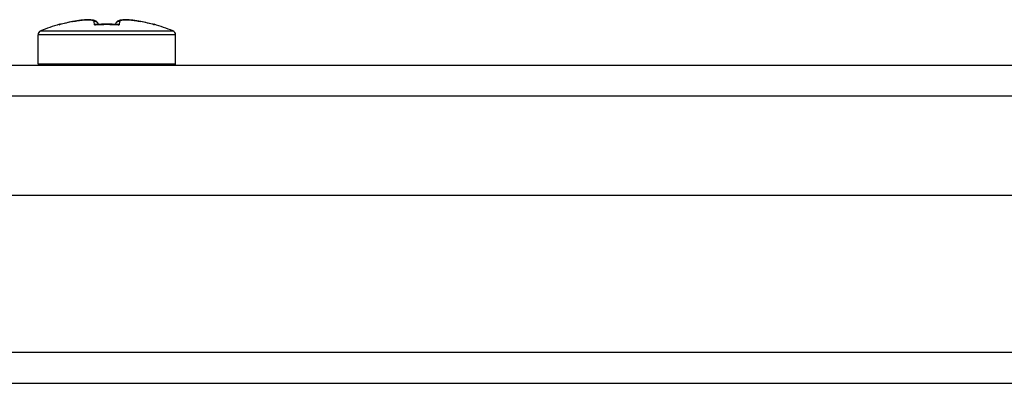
# Model space of a CAD drawing. Header units: inches. Extents: x 7 to 130, y 9 to 81.
# Tile 11 of 61: x 55.974 to 58.653, y 37.59 to 38.58. Entities that reach past the tile are written whole.
import ezdxf

# ---------------------------------------------------------------- set-up
doc = ezdxf.new("R2010")
doc.units = ezdxf.units.IN
doc.header["$MEASUREMENT"] = 0
doc.layers.add('Visible Edges(ANSI)', color=7, linetype='Continuous', lineweight=25)
doc.layers.add('Visible Tangent Edges(ANSI)', color=7, linetype='Continuous', lineweight=25)

msp = doc.modelspace()

# ---------------------------------------------------------------- linework, layer by layer
at = {"layer": 'Visible Edges(ANSI)'}
for p, q in [((56.2932, 38.5772), (56.3041, 38.5752)), ((56.1183, 38.5752), (56.0833, 38.5667)), ((56.339, 38.5667), (56.3041, 38.5752)), ((56.0242, 38.4599), (56.0242, 38.5388)), ((56.3982, 38.4599), (56.3982, 38.5388)), ((54.5503, 38.4563), (72.756, 38.4563)), ((72.9445, 38.1019), (54.3618, 38.1019)), ((53.7371, 37.5901), (73.5691, 37.5901))]:
    msp.add_line(p, q, dxfattribs=at)
at = {"layer": 'Visible Edges(ANSI)', "flags": 128}
for points in [[(56.1889, 38.5675), (56.1859, 38.5729), (56.1822, 38.576), (56.1751, 38.5789), (56.1679, 38.5799), (56.1597, 38.5802), (56.1504, 38.5798), (56.1402, 38.5788), (56.1294, 38.5773), (56.1183, 38.5752)], [(56.1183, 38.5752), (56.1294, 38.5773), (56.1402, 38.5788), (56.1504, 38.5798), (56.1597, 38.5802), (56.1679, 38.5799), (56.1751, 38.5789), (56.1822, 38.576), (56.1859, 38.5728), (56.1889, 38.5675)], [(56.3041, 38.5752), (56.293, 38.5773), (56.2821, 38.5788), (56.2719, 38.5798), (56.2627, 38.5802), (56.2545, 38.5799), (56.2472, 38.5789), (56.2402, 38.576), (56.2364, 38.5728), (56.2335, 38.5675)]]:
    msp.add_lwpolyline(points, dxfattribs=at)
at = {"layer": 'Visible Edges(ANSI)'}
for centre, radius, start, end in [((56.2112, 38.1221), 0.4638, 106.1528, 112.8045), ((56.0854, 38.5562), 0.0118, 79.783, 106.1528), ((56.3369, 38.5562), 0.0118, 73.8472, 100.217), ((56.2112, 38.1221), 0.4638, 67.1955, 73.8472), ((56.036, 38.5388), 0.0118, 112.8045, 180), ((56.3864, 38.5388), 0.0118, 0, 67.1955), ((56.036, 38.4599), 0.0118, 180, 198.0994), ((56.3864, 38.4599), 0.0118, 341.9006, 0)]:
    msp.add_arc(centre, radius, start, end, dxfattribs=at)
msp.add_ellipse((56.2112, 38.1142), major_axis=(-0.4556, 0), ratio=0.996111, start_param=4.647905, end_param=4.776873, dxfattribs=at)
at = {"layer": 'Visible Tangent Edges(ANSI)'}
for p, q in [((56.0821, 38.5676), (56.0822, 38.5664)), ((56.1775, 38.5664), (56.1768, 38.5752)), ((56.2456, 38.5752), (56.2448, 38.5664)), ((56.3401, 38.5664), (56.3402, 38.5676)), ((56.3982, 38.5388), (56.0242, 38.5388)), ((56.0314, 38.5496), (56.3909, 38.5496)), ((56.0242, 38.4599), (56.3982, 38.4599)), ((72.871, 38.3723), (54.4353, 38.3723)), ((73.5691, 37.6741), (53.7371, 37.6741))]:
    msp.add_line(p, q, dxfattribs=at)
at = {"layer": 'Visible Tangent Edges(ANSI)', "flags": 128}
for points in [[(56.1182, 38.5752), (56.122, 38.5759), (56.1258, 38.5766), (56.1295, 38.5773), (56.1332, 38.5778), (56.1368, 38.5783), (56.1404, 38.5788), (56.1438, 38.5792), (56.1472, 38.5795), (56.1504, 38.5798), (56.1536, 38.5799), (56.1565, 38.58), (56.1593, 38.5801), (56.1619, 38.58), (56.1644, 38.5799), (56.1666, 38.5798), (56.1687, 38.5795), (56.1705, 38.5792), (56.1721, 38.5788), (56.1734, 38.5783), (56.1746, 38.5778), (56.1755, 38.5773), (56.1761, 38.5766), (56.1766, 38.5759), (56.1768, 38.5752)], [(56.2456, 38.5752), (56.2458, 38.5759), (56.2462, 38.5766), (56.2468, 38.5773), (56.2478, 38.5778), (56.2489, 38.5783), (56.2503, 38.5788), (56.2519, 38.5792), (56.2537, 38.5795), (56.2557, 38.5798), (56.258, 38.5799), (56.2604, 38.58), (56.263, 38.5801), (56.2658, 38.58), (56.2688, 38.5799), (56.2719, 38.5798), (56.2751, 38.5795), (56.2785, 38.5792), (56.282, 38.5788), (56.2855, 38.5783), (56.2891, 38.5778), (56.2928, 38.5773), (56.2966, 38.5766), (56.3003, 38.5759), (56.3041, 38.5752)], [(56.084, 38.5669), (56.0839, 38.5669), (56.0839, 38.5669), (56.0838, 38.5668), (56.0837, 38.5668), (56.0836, 38.5668), (56.0836, 38.5668), (56.0835, 38.5668), (56.0834, 38.5667), (56.0833, 38.5667), (56.0833, 38.5667), (56.0832, 38.5667), (56.0831, 38.5667), (56.083, 38.5666), (56.083, 38.5666), (56.0829, 38.5666), (56.0828, 38.5666), (56.0827, 38.5665), (56.0827, 38.5665), (56.0826, 38.5665), (56.0825, 38.5665), (56.0825, 38.5664), (56.0824, 38.5664), (56.0823, 38.5664), (56.0822, 38.5664)], [(56.0822, 38.5664), (56.0823, 38.5664), (56.0823, 38.5664), (56.0824, 38.5664), (56.0824, 38.5664), (56.0825, 38.5664), (56.0825, 38.5664), (56.0826, 38.5665), (56.0826, 38.5665), (56.0826, 38.5665), (56.0827, 38.5665), (56.0827, 38.5665), (56.0828, 38.5665), (56.0828, 38.5666), (56.0829, 38.5666), (56.0829, 38.5666), (56.083, 38.5666), (56.083, 38.5666), (56.0831, 38.5666), (56.0831, 38.5666), (56.0831, 38.5666), (56.0832, 38.5667), (56.0832, 38.5667), (56.0833, 38.5667), (56.0833, 38.5667)], [(56.1775, 38.5664), (56.1803, 38.5666), (56.1831, 38.5667), (56.1859, 38.5669), (56.1887, 38.567), (56.1915, 38.5672), (56.1943, 38.5673), (56.1971, 38.5674), (56.2, 38.5675), (56.2028, 38.5675), (56.2056, 38.5676), (56.2084, 38.5676), (56.2112, 38.5676), (56.214, 38.5676), (56.2168, 38.5676), (56.2196, 38.5675), (56.2224, 38.5675), (56.2252, 38.5674), (56.228, 38.5673), (56.2308, 38.5672), (56.2336, 38.567), (56.2364, 38.5669), (56.2392, 38.5667), (56.242, 38.5666), (56.2448, 38.5664)], [(56.184, 38.5673), (56.1837, 38.5673), (56.1835, 38.5673), (56.1832, 38.5674), (56.183, 38.5674), (56.1827, 38.5674), (56.1824, 38.5674), (56.1822, 38.5674), (56.1819, 38.5674), (56.1816, 38.5674), (56.1814, 38.5674), (56.1811, 38.5674), (56.1808, 38.5673), (56.1805, 38.5673), (56.1803, 38.5672), (56.18, 38.5672), (56.1797, 38.5671), (56.1794, 38.5671), (56.1792, 38.567), (56.1789, 38.5669), (56.1786, 38.5668), (56.1783, 38.5667), (56.1781, 38.5666), (56.1778, 38.5665), (56.1775, 38.5664)], [(56.1775, 38.5664), (56.1777, 38.5664), (56.1779, 38.5665), (56.1781, 38.5665), (56.1782, 38.5665), (56.1784, 38.5666), (56.1786, 38.5666), (56.1788, 38.5667), (56.179, 38.5667), (56.1791, 38.5668), (56.1793, 38.5668), (56.1795, 38.5668), (56.1797, 38.5669), (56.1798, 38.5669), (56.18, 38.5669), (56.1802, 38.5669), (56.1804, 38.567), (56.1806, 38.567), (56.1807, 38.567), (56.1809, 38.567), (56.1811, 38.5671), (56.1813, 38.5671), (56.1814, 38.5671), (56.1816, 38.5671), (56.1818, 38.5671)], [(56.2448, 38.5664), (56.2445, 38.5665), (56.2443, 38.5666), (56.244, 38.5667), (56.2437, 38.5668), (56.2434, 38.5669), (56.2432, 38.567), (56.2429, 38.5671), (56.2426, 38.5671), (56.2423, 38.5672), (56.2421, 38.5672), (56.2418, 38.5673), (56.2415, 38.5673), (56.2413, 38.5674), (56.241, 38.5674), (56.2407, 38.5674), (56.2404, 38.5674), (56.2402, 38.5674), (56.2399, 38.5674), (56.2396, 38.5674), (56.2394, 38.5674), (56.2391, 38.5674), (56.2388, 38.5673), (56.2386, 38.5673), (56.2383, 38.5673)], [(56.2405, 38.5671), (56.2407, 38.5671), (56.2409, 38.5671), (56.2411, 38.5671), (56.2412, 38.5671), (56.2414, 38.567), (56.2416, 38.567), (56.2418, 38.567), (56.242, 38.567), (56.2421, 38.5669), (56.2423, 38.5669), (56.2425, 38.5669), (56.2427, 38.5669), (56.2428, 38.5668), (56.243, 38.5668), (56.2432, 38.5668), (56.2434, 38.5667), (56.2436, 38.5667), (56.2437, 38.5666), (56.2439, 38.5666), (56.2441, 38.5665), (56.2443, 38.5665), (56.2444, 38.5665), (56.2446, 38.5664), (56.2448, 38.5664)], [(56.3401, 38.5664), (56.34, 38.5664), (56.3399, 38.5664), (56.3399, 38.5664), (56.3398, 38.5665), (56.3397, 38.5665), (56.3397, 38.5665), (56.3396, 38.5665), (56.3395, 38.5666), (56.3394, 38.5666), (56.3394, 38.5666), (56.3393, 38.5666), (56.3392, 38.5667), (56.3391, 38.5667), (56.3391, 38.5667), (56.339, 38.5667), (56.3389, 38.5667), (56.3388, 38.5668), (56.3388, 38.5668), (56.3387, 38.5668), (56.3386, 38.5668), (56.3385, 38.5668), (56.3385, 38.5669), (56.3384, 38.5669), (56.3383, 38.5669)], [(56.339, 38.5667), (56.339, 38.5667), (56.3391, 38.5667), (56.3391, 38.5667), (56.3392, 38.5666), (56.3392, 38.5666), (56.3393, 38.5666), (56.3393, 38.5666), (56.3394, 38.5666), (56.3394, 38.5666), (56.3395, 38.5666), (56.3395, 38.5666), (56.3395, 38.5665), (56.3396, 38.5665), (56.3396, 38.5665), (56.3397, 38.5665), (56.3397, 38.5665), (56.3398, 38.5665), (56.3398, 38.5664), (56.3399, 38.5664), (56.3399, 38.5664), (56.34, 38.5664), (56.34, 38.5664), (56.34, 38.5664), (56.3401, 38.5664)]]:
    msp.add_lwpolyline(points, dxfattribs=at)
at = {"layer": 'Visible Tangent Edges(ANSI)'}
for centre, major_axis, ratio, start_param, end_param in [((56.2112, 38.1225), (0.4638, 0), 0.996195, 1.7725, 1.852481), ((56.1776, 38.5637), (0.0118, 0.001), 0.979727, 0.25033, 1.559553), ((56.2447, 38.5637), (-0.0118, 0.001), 0.979727, 4.723632, 6.032856), ((56.2112, 38.1225), (0.4638, 0), 0.996195, 1.289111, 1.369092)]:
    msp.add_ellipse(centre, major_axis=major_axis, ratio=ratio, start_param=start_param, end_param=end_param, dxfattribs=at)

doc.saveas('drawing.dxf')
